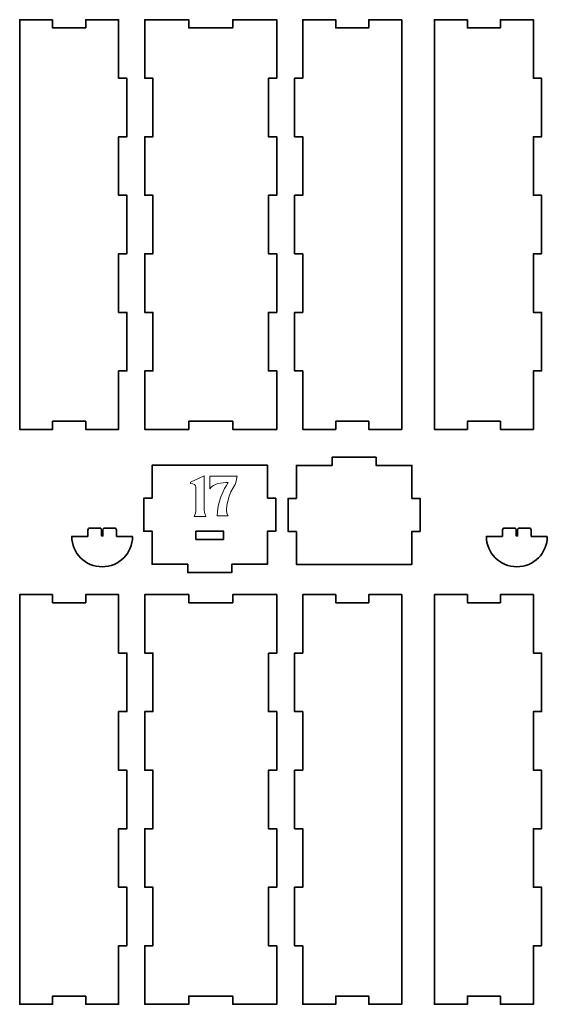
# Model space of a CAD drawing. Header units: inches. Extents: x -34.1 to 34.9, y -29.1 to 30.6.
# Tile 30 of 42: x -24.2 to -16.6, y 6.1 to 20.2. Entities that reach past the tile are written whole.
import ezdxf

# ---------------------------------------------------------------- set-up
doc = ezdxf.new("R2010")
doc.units = ezdxf.units.IN
doc.header["$MEASUREMENT"] = 0
doc.layers.add('Layer 1', color=7, linetype='Continuous')

msp = doc.modelspace()

# ---------------------------------------------------------------- linework, layer by layer
at = {"layer": 'Layer 1', "color": 242, "lineweight": 35}
for points, knots in [([(-23.691, 20.217), (-23.691, 20.217), (-23.691, 20.099), (-23.691, 20.099), (-23.691, 20.099), (-23.218, 20.099), (-23.218, 20.099), (-23.218, 20.099), (-23.218, 20.217), (-23.218, 20.217), (-23.218, 20.217), (-22.746, 20.217), (-22.746, 20.217), (-22.746, 20.217), (-22.746, 19.379), (-22.746, 19.379), (-22.746, 19.379), (-22.628, 19.379), (-22.628, 19.379), (-22.628, 19.379), (-22.628, 18.541), (-22.628, 18.541), (-22.628, 18.541), (-22.746, 18.541), (-22.746, 18.541), (-22.746, 18.541), (-22.746, 17.703), (-22.746, 17.703), (-22.746, 17.703), (-22.628, 17.703), (-22.628, 17.703), (-22.628, 17.703), (-22.628, 16.865), (-22.628, 16.865), (-22.628, 16.865), (-22.746, 16.865), (-22.746, 16.865), (-22.746, 16.865), (-22.746, 16.027), (-22.746, 16.027), (-22.746, 16.027), (-22.628, 16.027), (-22.628, 16.027), (-22.628, 16.027), (-22.628, 15.189), (-22.628, 15.189), (-22.628, 15.189), (-22.746, 15.189), (-22.746, 15.189), (-22.746, 15.189), (-22.746, 14.351), (-22.746, 14.351), (-22.746, 14.351), (-23.218, 14.351), (-23.218, 14.351), (-23.218, 14.351), (-23.218, 14.469), (-23.218, 14.469), (-23.218, 14.469), (-23.691, 14.469), (-23.691, 14.469), (-23.691, 14.469), (-23.691, 14.351), (-23.691, 14.351), (-23.691, 14.351), (-24.163, 14.351), (-24.163, 14.351), (-24.163, 14.351), (-24.163, 20.217), (-24.163, 20.217), (-24.163, 20.217), (-23.691, 20.217), (-23.691, 20.217)], [0, 0, 0, 0, 0.041667, 0.041667, 0.041667, 0.083333, 0.083333, 0.083333, 0.125, 0.125, 0.125, 0.166667, 0.166667, 0.166667, 0.208333, 0.208333, 0.208333, 0.25, 0.25, 0.25, 0.291667, 0.291667, 0.291667, 0.333333, 0.333333, 0.333333, 0.375, 0.375, 0.375, 0.416667, 0.416667, 0.416667, 0.458333, 0.458333, 0.458333, 0.5, 0.5, 0.5, 0.541667, 0.541667, 0.541667, 0.583333, 0.583333, 0.583333, 0.625, 0.625, 0.625, 0.666667, 0.666667, 0.666667, 0.708333, 0.708333, 0.708333, 0.75, 0.75, 0.75, 0.791667, 0.791667, 0.791667, 0.833333, 0.833333, 0.833333, 0.875, 0.875, 0.875, 0.916667, 0.916667, 0.916667, 0.958333, 0.958333, 0.958333, 1, 1, 1, 1]), ([(-20.6, 19.379), (-20.6, 19.379), (-20.6, 18.541), (-20.6, 18.541), (-20.6, 18.541), (-20.482, 18.541), (-20.482, 18.541), (-20.482, 18.541), (-20.482, 17.703), (-20.482, 17.703), (-20.482, 17.703), (-20.6, 17.703), (-20.6, 17.703), (-20.6, 17.703), (-20.6, 16.865), (-20.6, 16.865), (-20.6, 16.865), (-20.482, 16.865), (-20.482, 16.865), (-20.482, 16.865), (-20.482, 16.027), (-20.482, 16.027), (-20.482, 16.027), (-20.6, 16.027), (-20.6, 16.027), (-20.6, 16.027), (-20.6, 15.189), (-20.6, 15.189), (-20.6, 15.189), (-20.482, 15.189), (-20.482, 15.189), (-20.482, 15.189), (-20.482, 14.351), (-20.482, 14.351), (-20.482, 14.351), (-21.112, 14.351), (-21.112, 14.351), (-21.112, 14.351), (-21.112, 14.469), (-21.112, 14.469), (-21.112, 14.469), (-21.742, 14.469), (-21.742, 14.469), (-21.742, 14.469), (-21.742, 14.351), (-21.742, 14.351), (-21.742, 14.351), (-22.372, 14.351), (-22.372, 14.351), (-22.372, 14.351), (-22.372, 15.189), (-22.372, 15.189), (-22.372, 15.189), (-22.254, 15.189), (-22.254, 15.189), (-22.254, 15.189), (-22.254, 16.027), (-22.254, 16.027), (-22.254, 16.027), (-22.372, 16.027), (-22.372, 16.027), (-22.372, 16.027), (-22.372, 16.865), (-22.372, 16.865), (-22.372, 16.865), (-22.254, 16.865), (-22.254, 16.865), (-22.254, 16.865), (-22.254, 17.703), (-22.254, 17.703), (-22.254, 17.703), (-22.372, 17.703), (-22.372, 17.703), (-22.372, 17.703), (-22.372, 18.541), (-22.372, 18.541), (-22.372, 18.541), (-22.254, 18.541), (-22.254, 18.541), (-22.254, 18.541), (-22.254, 19.379), (-22.254, 19.379), (-22.254, 19.379), (-22.372, 19.379), (-22.372, 19.379), (-22.372, 19.379), (-22.372, 20.217), (-22.372, 20.217), (-22.372, 20.217), (-21.742, 20.217), (-21.742, 20.217), (-21.742, 20.217), (-21.742, 20.099), (-21.742, 20.099), (-21.742, 20.099), (-21.112, 20.099), (-21.112, 20.099), (-21.112, 20.099), (-21.112, 20.217), (-21.112, 20.217), (-21.112, 20.217), (-20.482, 20.217), (-20.482, 20.217), (-20.482, 20.217), (-20.482, 19.379), (-20.482, 19.379), (-20.482, 19.379), (-20.6, 19.379), (-20.6, 19.379)], [0, 0, 0, 0, 0.027778, 0.027778, 0.027778, 0.055556, 0.055556, 0.055556, 0.083333, 0.083333, 0.083333, 0.111111, 0.111111, 0.111111, 0.138889, 0.138889, 0.138889, 0.166667, 0.166667, 0.166667, 0.194444, 0.194444, 0.194444, 0.222222, 0.222222, 0.222222, 0.25, 0.25, 0.25, 0.277778, 0.277778, 0.277778, 0.305556, 0.305556, 0.305556, 0.333333, 0.333333, 0.333333, 0.361111, 0.361111, 0.361111, 0.388889, 0.388889, 0.388889, 0.416667, 0.416667, 0.416667, 0.444444, 0.444444, 0.444444, 0.472222, 0.472222, 0.472222, 0.5, 0.5, 0.5, 0.527778, 0.527778, 0.527778, 0.555556, 0.555556, 0.555556, 0.583333, 0.583333, 0.583333, 0.611111, 0.611111, 0.611111, 0.638889, 0.638889, 0.638889, 0.666667, 0.666667, 0.666667, 0.694444, 0.694444, 0.694444, 0.722222, 0.722222, 0.722222, 0.75, 0.75, 0.75, 0.777778, 0.777778, 0.777778, 0.805556, 0.805556, 0.805556, 0.833333, 0.833333, 0.833333, 0.861111, 0.861111, 0.861111, 0.888889, 0.888889, 0.888889, 0.916667, 0.916667, 0.916667, 0.944444, 0.944444, 0.944444, 0.972222, 0.972222, 0.972222, 1, 1, 1, 1]), ([(-18.691, 20.217), (-18.691, 20.217), (-18.691, 14.351), (-18.691, 14.351), (-18.691, 14.351), (-19.163, 14.351), (-19.163, 14.351), (-19.163, 14.351), (-19.163, 14.469), (-19.163, 14.469), (-19.163, 14.469), (-19.636, 14.469), (-19.636, 14.469), (-19.636, 14.469), (-19.636, 14.351), (-19.636, 14.351), (-19.636, 14.351), (-20.108, 14.351), (-20.108, 14.351), (-20.108, 14.351), (-20.108, 15.189), (-20.108, 15.189), (-20.108, 15.189), (-20.226, 15.189), (-20.226, 15.189), (-20.226, 15.189), (-20.226, 16.027), (-20.226, 16.027), (-20.226, 16.027), (-20.108, 16.027), (-20.108, 16.027), (-20.108, 16.027), (-20.108, 16.865), (-20.108, 16.865), (-20.108, 16.865), (-20.226, 16.865), (-20.226, 16.865), (-20.226, 16.865), (-20.226, 17.703), (-20.226, 17.703), (-20.226, 17.703), (-20.108, 17.703), (-20.108, 17.703), (-20.108, 17.703), (-20.108, 18.541), (-20.108, 18.541), (-20.108, 18.541), (-20.226, 18.541), (-20.226, 18.541), (-20.226, 18.541), (-20.226, 19.379), (-20.226, 19.379), (-20.226, 19.379), (-20.108, 19.379), (-20.108, 19.379), (-20.108, 19.379), (-20.108, 20.217), (-20.108, 20.217), (-20.108, 20.217), (-19.636, 20.217), (-19.636, 20.217), (-19.636, 20.217), (-19.636, 20.099), (-19.636, 20.099), (-19.636, 20.099), (-19.163, 20.099), (-19.163, 20.099), (-19.163, 20.099), (-19.163, 20.217), (-19.163, 20.217), (-19.163, 20.217), (-18.691, 20.217), (-18.691, 20.217)], [0, 0, 0, 0, 0.041667, 0.041667, 0.041667, 0.083333, 0.083333, 0.083333, 0.125, 0.125, 0.125, 0.166667, 0.166667, 0.166667, 0.208333, 0.208333, 0.208333, 0.25, 0.25, 0.25, 0.291667, 0.291667, 0.291667, 0.333333, 0.333333, 0.333333, 0.375, 0.375, 0.375, 0.416667, 0.416667, 0.416667, 0.458333, 0.458333, 0.458333, 0.5, 0.5, 0.5, 0.541667, 0.541667, 0.541667, 0.583333, 0.583333, 0.583333, 0.625, 0.625, 0.625, 0.666667, 0.666667, 0.666667, 0.708333, 0.708333, 0.708333, 0.75, 0.75, 0.75, 0.791667, 0.791667, 0.791667, 0.833333, 0.833333, 0.833333, 0.875, 0.875, 0.875, 0.916667, 0.916667, 0.916667, 0.958333, 0.958333, 0.958333, 1, 1, 1, 1]), ([(-17.751, 20.217), (-17.751, 20.217), (-17.751, 20.099), (-17.751, 20.099), (-17.751, 20.099), (-17.279, 20.099), (-17.279, 20.099), (-17.279, 20.099), (-17.279, 20.217), (-17.279, 20.217), (-17.279, 20.217), (-16.806, 20.217), (-16.806, 20.217), (-16.806, 20.217), (-16.806, 19.379), (-16.806, 19.379), (-16.806, 19.379), (-16.688, 19.379), (-16.688, 19.379), (-16.688, 19.379), (-16.688, 18.541), (-16.688, 18.541), (-16.688, 18.541), (-16.806, 18.541), (-16.806, 18.541), (-16.806, 18.541), (-16.806, 17.703), (-16.806, 17.703), (-16.806, 17.703), (-16.688, 17.703), (-16.688, 17.703), (-16.688, 17.703), (-16.688, 16.865), (-16.688, 16.865), (-16.688, 16.865), (-16.806, 16.865), (-16.806, 16.865), (-16.806, 16.865), (-16.806, 16.027), (-16.806, 16.027), (-16.806, 16.027), (-16.688, 16.027), (-16.688, 16.027), (-16.688, 16.027), (-16.688, 15.189), (-16.688, 15.189), (-16.688, 15.189), (-16.806, 15.189), (-16.806, 15.189), (-16.806, 15.189), (-16.806, 14.351), (-16.806, 14.351), (-16.806, 14.351), (-17.279, 14.351), (-17.279, 14.351), (-17.279, 14.351), (-17.279, 14.469), (-17.279, 14.469), (-17.279, 14.469), (-17.751, 14.469), (-17.751, 14.469), (-17.751, 14.469), (-17.751, 14.351), (-17.751, 14.351), (-17.751, 14.351), (-18.224, 14.351), (-18.224, 14.351), (-18.224, 14.351), (-18.224, 20.217), (-18.224, 20.217), (-18.224, 20.217), (-17.751, 20.217), (-17.751, 20.217)], [0, 0, 0, 0, 0.041667, 0.041667, 0.041667, 0.083333, 0.083333, 0.083333, 0.125, 0.125, 0.125, 0.166667, 0.166667, 0.166667, 0.208333, 0.208333, 0.208333, 0.25, 0.25, 0.25, 0.291667, 0.291667, 0.291667, 0.333333, 0.333333, 0.333333, 0.375, 0.375, 0.375, 0.416667, 0.416667, 0.416667, 0.458333, 0.458333, 0.458333, 0.5, 0.5, 0.5, 0.541667, 0.541667, 0.541667, 0.583333, 0.583333, 0.583333, 0.625, 0.625, 0.625, 0.666667, 0.666667, 0.666667, 0.708333, 0.708333, 0.708333, 0.75, 0.75, 0.75, 0.791667, 0.791667, 0.791667, 0.833333, 0.833333, 0.833333, 0.875, 0.875, 0.875, 0.916667, 0.916667, 0.916667, 0.958333, 0.958333, 0.958333, 1, 1, 1, 1]), ([(-20.614, 13.365), (-20.614, 13.365), (-20.614, 13.838), (-20.614, 13.838), (-20.614, 13.838), (-22.268, 13.838), (-22.268, 13.838), (-22.268, 13.838), (-22.268, 13.365), (-22.268, 13.365), (-22.268, 13.365), (-22.386, 13.365), (-22.386, 13.365), (-22.386, 13.365), (-22.386, 12.893), (-22.386, 12.893), (-22.386, 12.893), (-22.268, 12.893), (-22.268, 12.893), (-22.268, 12.893), (-22.268, 12.42), (-22.268, 12.42), (-22.268, 12.42), (-21.756, 12.42), (-21.756, 12.42), (-21.756, 12.42), (-21.756, 12.302), (-21.756, 12.302), (-21.756, 12.302), (-21.126, 12.302), (-21.126, 12.302), (-21.126, 12.302), (-21.126, 12.42), (-21.126, 12.42), (-21.126, 12.42), (-20.614, 12.42), (-20.614, 12.42), (-20.614, 12.42), (-20.614, 12.893), (-20.614, 12.893), (-20.614, 12.893), (-20.496, 12.893), (-20.496, 12.893), (-20.496, 12.893), (-20.496, 13.365), (-20.496, 13.365), (-20.496, 13.365), (-20.614, 13.365), (-20.614, 13.365)], [0, 0, 0, 0, 0.0625, 0.0625, 0.0625, 0.125, 0.125, 0.125, 0.1875, 0.1875, 0.1875, 0.25, 0.25, 0.25, 0.3125, 0.3125, 0.3125, 0.375, 0.375, 0.375, 0.4375, 0.4375, 0.4375, 0.5, 0.5, 0.5, 0.5625, 0.5625, 0.5625, 0.625, 0.625, 0.625, 0.6875, 0.6875, 0.6875, 0.75, 0.75, 0.75, 0.8125, 0.8125, 0.8125, 0.875, 0.875, 0.875, 0.9375, 0.9375, 0.9375, 1, 1, 1, 1]), ([(-20.199, 12.89), (-20.199, 12.89), (-20.318, 12.89), (-20.318, 12.89), (-20.318, 12.89), (-20.318, 13.363), (-20.318, 13.363), (-20.318, 13.363), (-20.199, 13.363), (-20.199, 13.363), (-20.199, 13.363), (-20.199, 13.835), (-20.199, 13.835), (-20.199, 13.835), (-19.688, 13.835), (-19.688, 13.835), (-19.688, 13.835), (-19.688, 13.953), (-19.688, 13.953), (-19.688, 13.953), (-19.058, 13.953), (-19.058, 13.953), (-19.058, 13.953), (-19.058, 13.835), (-19.058, 13.835), (-19.058, 13.835), (-18.546, 13.835), (-18.546, 13.835), (-18.546, 13.835), (-18.546, 13.363), (-18.546, 13.363), (-18.546, 13.363), (-18.428, 13.363), (-18.428, 13.363), (-18.428, 13.363), (-18.428, 12.89), (-18.428, 12.89), (-18.428, 12.89), (-18.546, 12.89), (-18.546, 12.89), (-18.546, 12.89), (-18.546, 12.418), (-18.546, 12.418), (-18.546, 12.418), (-20.199, 12.418), (-20.199, 12.418), (-20.199, 12.418), (-20.199, 12.89), (-20.199, 12.89)], [0, 0, 0, 0, 0.0625, 0.0625, 0.0625, 0.125, 0.125, 0.125, 0.1875, 0.1875, 0.1875, 0.25, 0.25, 0.25, 0.3125, 0.3125, 0.3125, 0.375, 0.375, 0.375, 0.4375, 0.4375, 0.4375, 0.5, 0.5, 0.5, 0.5625, 0.5625, 0.5625, 0.625, 0.625, 0.625, 0.6875, 0.6875, 0.6875, 0.75, 0.75, 0.75, 0.8125, 0.8125, 0.8125, 0.875, 0.875, 0.875, 0.9375, 0.9375, 0.9375, 1, 1, 1, 1]), ([(-22.546, 12.82), (-22.546, 12.579), (-22.741, 12.384), (-22.982, 12.384), (-23.223, 12.384), (-23.418, 12.579), (-23.418, 12.82), (-23.418, 12.82), (-23.189, 12.82), (-23.189, 12.82), (-23.189, 12.82), (-23.189, 12.827), (-23.189, 12.827), (-23.189, 12.827), (-23.189, 12.892), (-23.189, 12.892), (-23.189, 12.917), (-23.18, 12.938), (-23.168, 12.938), (-23.168, 12.938), (-23.004, 12.938), (-23.004, 12.938), (-22.997, 12.938), (-22.991, 12.925), (-22.991, 12.908), (-22.991, 12.908), (-22.991, 12.827), (-22.991, 12.827), (-22.991, 12.827), (-22.971, 12.827), (-22.971, 12.827), (-22.971, 12.827), (-22.971, 12.908), (-22.971, 12.908), (-22.971, 12.925), (-22.965, 12.938), (-22.958, 12.938), (-22.958, 12.938), (-22.796, 12.938), (-22.796, 12.938), (-22.784, 12.938), (-22.775, 12.917), (-22.775, 12.892), (-22.775, 12.892), (-22.775, 12.827), (-22.775, 12.827), (-22.775, 12.827), (-22.775, 12.82), (-22.775, 12.82), (-22.775, 12.82), (-22.546, 12.82), (-22.546, 12.82)], [0, 0, 0, 0, 0.058824, 0.058824, 0.058824, 0.117647, 0.117647, 0.117647, 0.176471, 0.176471, 0.176471, 0.235294, 0.235294, 0.235294, 0.294118, 0.294118, 0.294118, 0.352941, 0.352941, 0.352941, 0.411765, 0.411765, 0.411765, 0.470588, 0.470588, 0.470588, 0.529412, 0.529412, 0.529412, 0.588235, 0.588235, 0.588235, 0.647059, 0.647059, 0.647059, 0.705882, 0.705882, 0.705882, 0.764706, 0.764706, 0.764706, 0.823529, 0.823529, 0.823529, 0.882353, 0.882353, 0.882353, 0.941176, 0.941176, 0.941176, 1, 1, 1, 1]), ([(-21.244, 12.775), (-21.244, 12.775), (-21.638, 12.775), (-21.638, 12.775), (-21.638, 12.775), (-21.638, 12.893), (-21.638, 12.893), (-21.638, 12.893), (-21.244, 12.893), (-21.244, 12.893), (-21.244, 12.893), (-21.244, 12.775), (-21.244, 12.775)], [0, 0, 0, 0, 0.25, 0.25, 0.25, 0.5, 0.5, 0.5, 0.75, 0.75, 0.75, 1, 1, 1, 1]), ([(-16.606, 12.82), (-16.606, 12.579), (-16.801, 12.384), (-17.042, 12.384), (-17.283, 12.384), (-17.479, 12.579), (-17.479, 12.82), (-17.479, 12.82), (-17.249, 12.82), (-17.249, 12.82), (-17.249, 12.82), (-17.249, 12.827), (-17.249, 12.827), (-17.249, 12.827), (-17.249, 12.892), (-17.249, 12.892), (-17.249, 12.917), (-17.24, 12.938), (-17.229, 12.938), (-17.229, 12.938), (-17.065, 12.938), (-17.065, 12.938), (-17.057, 12.938), (-17.051, 12.925), (-17.051, 12.908), (-17.051, 12.908), (-17.051, 12.827), (-17.051, 12.827), (-17.051, 12.827), (-17.032, 12.827), (-17.032, 12.827), (-17.032, 12.827), (-17.032, 12.908), (-17.032, 12.908), (-17.032, 12.925), (-17.026, 12.938), (-17.018, 12.938), (-17.018, 12.938), (-16.856, 12.938), (-16.856, 12.938), (-16.845, 12.938), (-16.835, 12.917), (-16.835, 12.892), (-16.835, 12.892), (-16.835, 12.827), (-16.835, 12.827), (-16.835, 12.827), (-16.835, 12.82), (-16.835, 12.82), (-16.835, 12.82), (-16.606, 12.82), (-16.606, 12.82)], [0, 0, 0, 0, 0.058824, 0.058824, 0.058824, 0.117647, 0.117647, 0.117647, 0.176471, 0.176471, 0.176471, 0.235294, 0.235294, 0.235294, 0.294118, 0.294118, 0.294118, 0.352941, 0.352941, 0.352941, 0.411765, 0.411765, 0.411765, 0.470588, 0.470588, 0.470588, 0.529412, 0.529412, 0.529412, 0.588235, 0.588235, 0.588235, 0.647059, 0.647059, 0.647059, 0.705882, 0.705882, 0.705882, 0.764706, 0.764706, 0.764706, 0.823529, 0.823529, 0.823529, 0.882353, 0.882353, 0.882353, 0.941176, 0.941176, 0.941176, 1, 1, 1, 1]), ([(-23.691, 11.986), (-23.691, 11.986), (-23.691, 11.868), (-23.691, 11.868), (-23.691, 11.868), (-23.218, 11.868), (-23.218, 11.868), (-23.218, 11.868), (-23.218, 11.986), (-23.218, 11.986), (-23.218, 11.986), (-22.746, 11.986), (-22.746, 11.986), (-22.746, 11.986), (-22.746, 11.148), (-22.746, 11.148), (-22.746, 11.148), (-22.628, 11.148), (-22.628, 11.148), (-22.628, 11.148), (-22.628, 10.31), (-22.628, 10.31), (-22.628, 10.31), (-22.746, 10.31), (-22.746, 10.31), (-22.746, 10.31), (-22.746, 9.472), (-22.746, 9.472), (-22.746, 9.472), (-22.628, 9.472), (-22.628, 9.472), (-22.628, 9.472), (-22.628, 8.634), (-22.628, 8.634), (-22.628, 8.634), (-22.746, 8.634), (-22.746, 8.634), (-22.746, 8.634), (-22.746, 7.796), (-22.746, 7.796), (-22.746, 7.796), (-22.628, 7.796), (-22.628, 7.796), (-22.628, 7.796), (-22.628, 6.958), (-22.628, 6.958), (-22.628, 6.958), (-22.746, 6.958), (-22.746, 6.958), (-22.746, 6.958), (-22.746, 6.12), (-22.746, 6.12), (-22.746, 6.12), (-23.218, 6.12), (-23.218, 6.12), (-23.218, 6.12), (-23.218, 6.238), (-23.218, 6.238), (-23.218, 6.238), (-23.691, 6.238), (-23.691, 6.238), (-23.691, 6.238), (-23.691, 6.12), (-23.691, 6.12), (-23.691, 6.12), (-24.163, 6.12), (-24.163, 6.12), (-24.163, 6.12), (-24.163, 11.986), (-24.163, 11.986), (-24.163, 11.986), (-23.691, 11.986), (-23.691, 11.986)], [0, 0, 0, 0, 0.041667, 0.041667, 0.041667, 0.083333, 0.083333, 0.083333, 0.125, 0.125, 0.125, 0.166667, 0.166667, 0.166667, 0.208333, 0.208333, 0.208333, 0.25, 0.25, 0.25, 0.291667, 0.291667, 0.291667, 0.333333, 0.333333, 0.333333, 0.375, 0.375, 0.375, 0.416667, 0.416667, 0.416667, 0.458333, 0.458333, 0.458333, 0.5, 0.5, 0.5, 0.541667, 0.541667, 0.541667, 0.583333, 0.583333, 0.583333, 0.625, 0.625, 0.625, 0.666667, 0.666667, 0.666667, 0.708333, 0.708333, 0.708333, 0.75, 0.75, 0.75, 0.791667, 0.791667, 0.791667, 0.833333, 0.833333, 0.833333, 0.875, 0.875, 0.875, 0.916667, 0.916667, 0.916667, 0.958333, 0.958333, 0.958333, 1, 1, 1, 1]), ([(-20.6, 11.148), (-20.6, 11.148), (-20.6, 10.31), (-20.6, 10.31), (-20.6, 10.31), (-20.482, 10.31), (-20.482, 10.31), (-20.482, 10.31), (-20.482, 9.472), (-20.482, 9.472), (-20.482, 9.472), (-20.6, 9.472), (-20.6, 9.472), (-20.6, 9.472), (-20.6, 8.634), (-20.6, 8.634), (-20.6, 8.634), (-20.482, 8.634), (-20.482, 8.634), (-20.482, 8.634), (-20.482, 7.796), (-20.482, 7.796), (-20.482, 7.796), (-20.6, 7.796), (-20.6, 7.796), (-20.6, 7.796), (-20.6, 6.958), (-20.6, 6.958), (-20.6, 6.958), (-20.482, 6.958), (-20.482, 6.958), (-20.482, 6.958), (-20.482, 6.12), (-20.482, 6.12), (-20.482, 6.12), (-21.112, 6.12), (-21.112, 6.12), (-21.112, 6.12), (-21.112, 6.238), (-21.112, 6.238), (-21.112, 6.238), (-21.742, 6.238), (-21.742, 6.238), (-21.742, 6.238), (-21.742, 6.12), (-21.742, 6.12), (-21.742, 6.12), (-22.372, 6.12), (-22.372, 6.12), (-22.372, 6.12), (-22.372, 6.958), (-22.372, 6.958), (-22.372, 6.958), (-22.254, 6.958), (-22.254, 6.958), (-22.254, 6.958), (-22.254, 7.796), (-22.254, 7.796), (-22.254, 7.796), (-22.372, 7.796), (-22.372, 7.796), (-22.372, 7.796), (-22.372, 8.634), (-22.372, 8.634), (-22.372, 8.634), (-22.254, 8.634), (-22.254, 8.634), (-22.254, 8.634), (-22.254, 9.472), (-22.254, 9.472), (-22.254, 9.472), (-22.372, 9.472), (-22.372, 9.472), (-22.372, 9.472), (-22.372, 10.31), (-22.372, 10.31), (-22.372, 10.31), (-22.254, 10.31), (-22.254, 10.31), (-22.254, 10.31), (-22.254, 11.148), (-22.254, 11.148), (-22.254, 11.148), (-22.372, 11.148), (-22.372, 11.148), (-22.372, 11.148), (-22.372, 11.986), (-22.372, 11.986), (-22.372, 11.986), (-21.742, 11.986), (-21.742, 11.986), (-21.742, 11.986), (-21.742, 11.868), (-21.742, 11.868), (-21.742, 11.868), (-21.112, 11.868), (-21.112, 11.868), (-21.112, 11.868), (-21.112, 11.986), (-21.112, 11.986), (-21.112, 11.986), (-20.482, 11.986), (-20.482, 11.986), (-20.482, 11.986), (-20.482, 11.148), (-20.482, 11.148), (-20.482, 11.148), (-20.6, 11.148), (-20.6, 11.148)], [0, 0, 0, 0, 0.027778, 0.027778, 0.027778, 0.055556, 0.055556, 0.055556, 0.083333, 0.083333, 0.083333, 0.111111, 0.111111, 0.111111, 0.138889, 0.138889, 0.138889, 0.166667, 0.166667, 0.166667, 0.194444, 0.194444, 0.194444, 0.222222, 0.222222, 0.222222, 0.25, 0.25, 0.25, 0.277778, 0.277778, 0.277778, 0.305556, 0.305556, 0.305556, 0.333333, 0.333333, 0.333333, 0.361111, 0.361111, 0.361111, 0.388889, 0.388889, 0.388889, 0.416667, 0.416667, 0.416667, 0.444444, 0.444444, 0.444444, 0.472222, 0.472222, 0.472222, 0.5, 0.5, 0.5, 0.527778, 0.527778, 0.527778, 0.555556, 0.555556, 0.555556, 0.583333, 0.583333, 0.583333, 0.611111, 0.611111, 0.611111, 0.638889, 0.638889, 0.638889, 0.666667, 0.666667, 0.666667, 0.694444, 0.694444, 0.694444, 0.722222, 0.722222, 0.722222, 0.75, 0.75, 0.75, 0.777778, 0.777778, 0.777778, 0.805556, 0.805556, 0.805556, 0.833333, 0.833333, 0.833333, 0.861111, 0.861111, 0.861111, 0.888889, 0.888889, 0.888889, 0.916667, 0.916667, 0.916667, 0.944444, 0.944444, 0.944444, 0.972222, 0.972222, 0.972222, 1, 1, 1, 1]), ([(-18.691, 11.986), (-18.691, 11.986), (-18.691, 6.12), (-18.691, 6.12), (-18.691, 6.12), (-19.163, 6.12), (-19.163, 6.12), (-19.163, 6.12), (-19.163, 6.238), (-19.163, 6.238), (-19.163, 6.238), (-19.636, 6.238), (-19.636, 6.238), (-19.636, 6.238), (-19.636, 6.12), (-19.636, 6.12), (-19.636, 6.12), (-20.108, 6.12), (-20.108, 6.12), (-20.108, 6.12), (-20.108, 6.958), (-20.108, 6.958), (-20.108, 6.958), (-20.226, 6.958), (-20.226, 6.958), (-20.226, 6.958), (-20.226, 7.796), (-20.226, 7.796), (-20.226, 7.796), (-20.108, 7.796), (-20.108, 7.796), (-20.108, 7.796), (-20.108, 8.634), (-20.108, 8.634), (-20.108, 8.634), (-20.226, 8.634), (-20.226, 8.634), (-20.226, 8.634), (-20.226, 9.472), (-20.226, 9.472), (-20.226, 9.472), (-20.108, 9.472), (-20.108, 9.472), (-20.108, 9.472), (-20.108, 10.31), (-20.108, 10.31), (-20.108, 10.31), (-20.226, 10.31), (-20.226, 10.31), (-20.226, 10.31), (-20.226, 11.148), (-20.226, 11.148), (-20.226, 11.148), (-20.108, 11.148), (-20.108, 11.148), (-20.108, 11.148), (-20.108, 11.986), (-20.108, 11.986), (-20.108, 11.986), (-19.636, 11.986), (-19.636, 11.986), (-19.636, 11.986), (-19.636, 11.868), (-19.636, 11.868), (-19.636, 11.868), (-19.163, 11.868), (-19.163, 11.868), (-19.163, 11.868), (-19.163, 11.986), (-19.163, 11.986), (-19.163, 11.986), (-18.691, 11.986), (-18.691, 11.986)], [0, 0, 0, 0, 0.041667, 0.041667, 0.041667, 0.083333, 0.083333, 0.083333, 0.125, 0.125, 0.125, 0.166667, 0.166667, 0.166667, 0.208333, 0.208333, 0.208333, 0.25, 0.25, 0.25, 0.291667, 0.291667, 0.291667, 0.333333, 0.333333, 0.333333, 0.375, 0.375, 0.375, 0.416667, 0.416667, 0.416667, 0.458333, 0.458333, 0.458333, 0.5, 0.5, 0.5, 0.541667, 0.541667, 0.541667, 0.583333, 0.583333, 0.583333, 0.625, 0.625, 0.625, 0.666667, 0.666667, 0.666667, 0.708333, 0.708333, 0.708333, 0.75, 0.75, 0.75, 0.791667, 0.791667, 0.791667, 0.833333, 0.833333, 0.833333, 0.875, 0.875, 0.875, 0.916667, 0.916667, 0.916667, 0.958333, 0.958333, 0.958333, 1, 1, 1, 1]), ([(-17.751, 11.986), (-17.751, 11.986), (-17.751, 11.868), (-17.751, 11.868), (-17.751, 11.868), (-17.279, 11.868), (-17.279, 11.868), (-17.279, 11.868), (-17.279, 11.986), (-17.279, 11.986), (-17.279, 11.986), (-16.806, 11.986), (-16.806, 11.986), (-16.806, 11.986), (-16.806, 11.148), (-16.806, 11.148), (-16.806, 11.148), (-16.688, 11.148), (-16.688, 11.148), (-16.688, 11.148), (-16.688, 10.31), (-16.688, 10.31), (-16.688, 10.31), (-16.806, 10.31), (-16.806, 10.31), (-16.806, 10.31), (-16.806, 9.472), (-16.806, 9.472), (-16.806, 9.472), (-16.688, 9.472), (-16.688, 9.472), (-16.688, 9.472), (-16.688, 8.634), (-16.688, 8.634), (-16.688, 8.634), (-16.806, 8.634), (-16.806, 8.634), (-16.806, 8.634), (-16.806, 7.796), (-16.806, 7.796), (-16.806, 7.796), (-16.688, 7.796), (-16.688, 7.796), (-16.688, 7.796), (-16.688, 6.958), (-16.688, 6.958), (-16.688, 6.958), (-16.806, 6.958), (-16.806, 6.958), (-16.806, 6.958), (-16.806, 6.12), (-16.806, 6.12), (-16.806, 6.12), (-17.279, 6.12), (-17.279, 6.12), (-17.279, 6.12), (-17.279, 6.238), (-17.279, 6.238), (-17.279, 6.238), (-17.751, 6.238), (-17.751, 6.238), (-17.751, 6.238), (-17.751, 6.12), (-17.751, 6.12), (-17.751, 6.12), (-18.224, 6.12), (-18.224, 6.12), (-18.224, 6.12), (-18.224, 11.986), (-18.224, 11.986), (-18.224, 11.986), (-17.751, 11.986), (-17.751, 11.986)], [0, 0, 0, 0, 0.041667, 0.041667, 0.041667, 0.083333, 0.083333, 0.083333, 0.125, 0.125, 0.125, 0.166667, 0.166667, 0.166667, 0.208333, 0.208333, 0.208333, 0.25, 0.25, 0.25, 0.291667, 0.291667, 0.291667, 0.333333, 0.333333, 0.333333, 0.375, 0.375, 0.375, 0.416667, 0.416667, 0.416667, 0.458333, 0.458333, 0.458333, 0.5, 0.5, 0.5, 0.541667, 0.541667, 0.541667, 0.583333, 0.583333, 0.583333, 0.625, 0.625, 0.625, 0.666667, 0.666667, 0.666667, 0.708333, 0.708333, 0.708333, 0.75, 0.75, 0.75, 0.791667, 0.791667, 0.791667, 0.833333, 0.833333, 0.833333, 0.875, 0.875, 0.875, 0.916667, 0.916667, 0.916667, 0.958333, 0.958333, 0.958333, 1, 1, 1, 1])]:
    msp.add_open_spline(points, degree=3, knots=knots, dxfattribs=at)
at = {"layer": 'Layer 1', "color": 177, "lineweight": 18}
for points, knots in [([(-21.52, 13.199), (-21.52, 13.141), (-21.495, 13.106), (-21.495, 13.106), (-21.495, 13.106), (-21.665, 13.106), (-21.665, 13.106), (-21.65, 13.13), (-21.641, 13.172), (-21.641, 13.196), (-21.641, 13.196), (-21.64, 13.525), (-21.64, 13.525), (-21.64, 13.55), (-21.663, 13.578), (-21.715, 13.575), (-21.715, 13.575), (-21.715, 13.598), (-21.715, 13.598), (-21.715, 13.598), (-21.52, 13.687), (-21.52, 13.687), (-21.52, 13.687), (-21.52, 13.275), (-21.52, 13.199)], [0, 0, 0, 0, 0.125, 0.125, 0.125, 0.25, 0.25, 0.25, 0.375, 0.375, 0.375, 0.5, 0.5, 0.5, 0.625, 0.625, 0.625, 0.75, 0.75, 0.75, 0.875, 0.875, 0.875, 1, 1, 1, 1]), ([(-21.05, 13.681), (-21.05, 13.681), (-21.441, 13.681), (-21.441, 13.681), (-21.441, 13.681), (-21.441, 13.5), (-21.441, 13.5), (-21.385, 13.579), (-21.271, 13.592), (-21.177, 13.589), (-21.242, 13.499), (-21.336, 13.299), (-21.336, 13.112), (-21.336, 13.112), (-21.179, 13.112), (-21.179, 13.112), (-21.245, 13.188), (-21.158, 13.455), (-21.078, 13.563), (-21.066, 13.59), (-21.05, 13.681), (-21.05, 13.681)], [0, 0, 0, 0, 0.142857, 0.142857, 0.142857, 0.285714, 0.285714, 0.285714, 0.428571, 0.428571, 0.428571, 0.571429, 0.571429, 0.571429, 0.714286, 0.714286, 0.714286, 0.857143, 0.857143, 0.857143, 1, 1, 1, 1])]:
    msp.add_open_spline(points, degree=3, knots=knots, dxfattribs=at)

doc.saveas('drawing.dxf')
